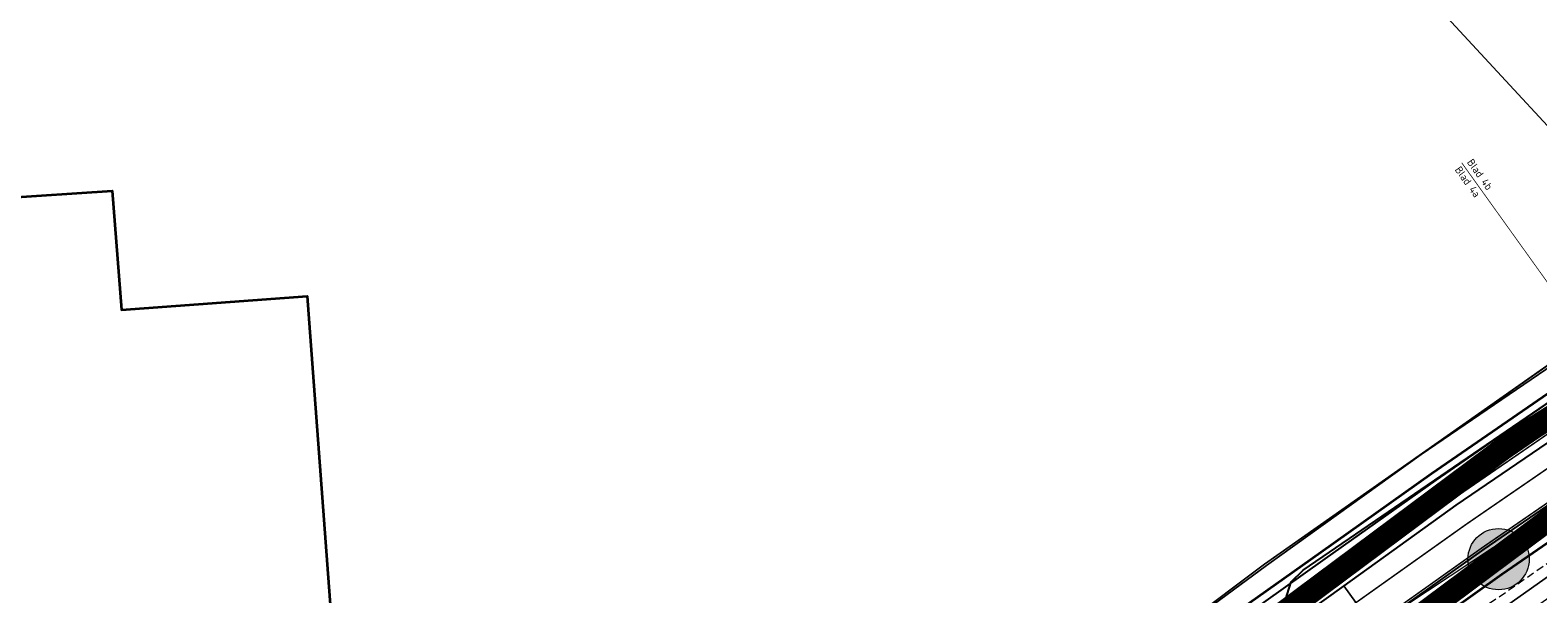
# Model space of a CAD drawing. Header units: metres. Extents: x 163628 to 167855, y 402678 to 405435.
# Tile 79 of 256: x 164165 to 164264, y 403319 to 403356. Entities that reach past the tile are written whole.
import ezdxf
from ezdxf.enums import TextEntityAlignment as Align

# ---------------------------------------------------------------- set-up
doc = ezdxf.new("R2010")
doc.units = ezdxf.units.M
for name, pattern in [('DASHED2', [0.375, 0.25, -0.125]), ('X-CA190022.004-UO-DWM_Snelfietsroute$0$1-2', [3, 0, -2, 1]), ('X-CA190022.004-UO-TXT_Tekst 1op200$0$AL-TEKENBLADGRENS', [11.5, 2.5, -1.5, 1, -1.5, 1, -1.5, 2.5])]:
    doc.linetypes.add(name, pattern=pattern)
doc.layers.get('0').update_dxf_attribs({"lineweight": 25})
for name, color, linetype, lineweight in [('B-WE-KW-KUNSTWERK_DUIKER-G', 252, 'Continuous', 18), ('X-CA190022.004-UO-BGT_Ondergrond$0$GE_201_SHDHek_Lijn_GEM', 253, 'X-CA190022.004-UO-BGT_Ondergrond$0$Hekwerk', 9), ('X-CA190022.004-UO-BGT_Ondergrond$0$GE_244_Taludlijn_Lijn_GEM', 253, 'Continuous', 9), ('X-CA190022.004-UO-BGT_Ondergrond$0$GE_251_SPRTrein_as_Lijn_GEM', 253, 'Continuous', 9), ('X-CA190022.004-UO-BGT_Ondergrond$0$GE_316_WGDFietspad_Vlak_GEM', 253, 'Continuous', 9), ('X-CA190022.004-UO-BGT_Ondergrond$0$GE_367_OWGBerm_groenvoorziening_grasenk_GEM', 253, 'Continuous', 9), ('X-CA190022.004-UO-BGT_Ondergrond$0$GE_401_OTDErf_Vlak_GEM', 253, 'Continuous', 9), ('X-CA190022.004-UO-BGT_Ondergrond$0$GE_421_OTDHalfverhard_gravel_Vlak_GEM', 253, 'Continuous', 9), ('X-CA190022.004-UO-BGT_Ondergrond$0$GE_601_PNDgrondvlakpand_Vlak_MV_GEM', 34, 'Continuous', 35), ('X-CA190022.004-UO-BGT_Ondergrond$0$GE_861_PALLichtmast_Punt_GEM', 253, 'Continuous', 9), ('X-CA190022.004-UO-DWM_Snelfietsroute$0$B-WE-VH-KANTVERHARDING-G', 125, 'Continuous', 25), ('X-CA190022.004-UO-DWM_Snelfietsroute$0$N-WE-GW-BERM-G', 125, 'Continuous', 25), ('X-CA190022.004-UO-DWM_Snelfietsroute$0$N-WE-VH-KANTVERHARDING-G', 125, 'Continuous', 25), ('X-CA190022.004-UO-DWM_Snelfietsroute$0$N-WE-VW-MARKERING_LANGS_STREEP_12-G', 7, 'X-CA190022.004-UO-DWM_Snelfietsroute$0$1-2', 35), ('X-CA190022.004-UO-DWM_Snelfietsroute$0$N-WE-VW-MARKERING_LANGS_STREEP_DOORGETROKKEN_010-G', 125, 'Continuous', 25), ('X-CA190022.004-UO-GZM_Werkgrens_v0.1$0$N-WE-KG-GRENS_SYSTEEMGRENS-G', 7, 'X-CA190022.004-UO-GZM_Werkgrens_v0.1$0$KG-OG', 35), ('X-CA190022.004-UO-KAD_Percelen$0$B-WE-KG-GRENS_PERCEEL-GV', 150, 'Continuous', 9), ('X-CA190022.004-UO-TXT_Tekst 1op200$0$BLADEN', 7, 'Continuous', 25), ('X-CA190022.004-UO-TXT_Tekst 1op200$0$X-XX-AL-TEKENBLADGRENS-G', 7, 'X-CA190022.004-UO-TXT_Tekst 1op200$0$AL-TEKENBLADGRENS', 35), ('X-CA190022.004-UO-WHM_Riolering gemeente - drukleidingen_v0.1$0$Riool_onder_druk_asbestcement_leidingen_450_hgml', 214, 'X-CA190022.004-UO-WHM_Riolering gemeente - drukleidingen_v0.1$0$1-200 PERSLEIDING', 25)]:
    doc.layers.add(name, color=color, linetype=linetype, lineweight=lineweight)
doc.layers.add('X-CA190022.004-UO-DWM_Beplanting$0$B-WE-GR-BOOM-S AFKOMSTIG UIT BOMENBESTAND GEMEENTE', color=252, linetype='Continuous')
doc.layers.add('X-CA190022.004-UO-DWM_Beplanting$0$N-GV-GR-GRAS-A-200', color=7, linetype='Continuous')
for name, color, linetype, lineweight, transparency in [('X-CA190022.004-UO-KL_Wenstracé_v0.3$0$N-WE-KL-TRACE_WENSTRACE-G 1.5m', 24, 'Continuous', 35, 0.6), ('X-CA190022.004-UO-KLIC$0$B-OI-KL-DATA_ZIGGO BV_0000546674_VECT_19O042616-G', 42, 'X-CA190022.004-UO-KLIC$0$1-200 ZIGGO', 0, 0.25), ('X-CA190022.004-UO-KLIC$0$B-WE-KL-ET_LS-G', 42, 'X-CA190022.004-UO-KLIC$0$1-200 LAAGSPANNING', 0, 0.25), ('X-CA190022.004-UO-KLIC$0$B-WE-KL-ET_LS_KABELBED-G', 42, 'X-CA190022.004-UO-KLIC$0$1-200 LAAGSPANNING', 0, 0.25)]:
    doc.layers.add(name, color=color, linetype=linetype, lineweight=lineweight, transparency=transparency)
doc.styles.add('X-CA190022.004-UO-BGT_Ondergrond$0$NLCS-ISO', font='NLCS-ISO.ttf')
doc.styles.add('X-CA190022.004-UO-KLIC$0$NLCS-ISO', font='NLCS-ISO.ttf')
doc.styles.add('X-CA190022.004-UO-TXT_Tekst 1op200$0$NLCS-ISO-M200-T25', font='NLCS-ISO.ttf', dxfattribs={"height": 0.5})
doc.styles.add('X-CA190022.004-UO-WHM_Riolering gemeente - drukleidingen_v0.1$0$NLCS-ISO', font='NLCS-ISO.ttf')
doc.linetypes.add('X-CA190022.004-UO-BGT_Ondergrond$0$Hekwerk', pattern='A,5,-1.5,[2,dgnlstyle-Veghel.shx,S=0.007937,R=0,X=0,Y=0],-1.5', length=8)
doc.linetypes.add('X-CA190022.004-UO-GZM_Werkgrens_v0.1$0$KG-OG', pattern='A,5.5,-1.5,[2,NLCS.SHX,S=0.5,R=0,X=0,Y=0],-1.5', length=8.5)
doc.linetypes.add('X-CA190022.004-UO-KLIC$0$1-200 LAAGSPANNING', pattern='A,1.5,-0.6,["LS",X-CA190022.004-UO-KLIC$0$NLCS-ISO,S=0.24,R=0,X=-0.45,Y=-0.12],-0.05', length=2.15)
doc.linetypes.add('X-CA190022.004-UO-KLIC$0$1-200 ZIGGO', pattern='A,1.5,-0.6,["ZIGGO",X-CA190022.004-UO-KLIC$0$NLCS-ISO,S=0.24,R=0,X=-0.5,Y=-0.12],-0.5', length=2.6)
doc.linetypes.add('X-CA190022.004-UO-WHM_Riolering gemeente - drukleidingen_v0.1$0$1-200 PERSLEIDING', pattern='A,1.5,-0.6,["PERS",X-CA190022.004-UO-WHM_Riolering gemeente - drukleidingen_v0.1$0$NLCS-ISO,S=0.24,R=0,X=-0.5,Y=-0.12],-0.65', length=2.75)

# ---------------------------------------------------------------- blocks, each defined once
blk = doc.blocks.new('X-CA190022.004-UO-BGT_Ondergrond$0$N-SIE-WEG_LICHTMAST-SO')
h = blk.add_hatch(color=256)
h.paths.add_polyline_path([(1.16, 0.5, 0.658505), (-1.16, 0.5)])
h.paths.add_polyline_path([(-1.16, -0.5, 0.658505), (1.16, -0.5)])
at = {"flags": 128}
for points in [[(-2.19, 1.27), (-1.1, 0.63)], [(-1.16, 0.5), (1.16, 0.5)], [(0, 1.27), (0, 2.53)], [(1.1, 0.63), (2.19, 1.27)], [(-2.19, -1.27), (-1.1, -0.63)], [(-1.16, -0.5), (1.16, -0.5)], [(0, -1.27), (0, -2.53)], [(2.19, -1.27), (1.1, -0.63)]]:
    blk.add_lwpolyline(points, dxfattribs=at)
at = {"ltscale": 0.5}
blk.add_circle((0, 0), 1.27, dxfattribs=at)
at = {"style": 'X-CA190022.004-UO-BGT_Ondergrond$0$NLCS-ISO'}
blk.add_attdef('TYPE', text='', height=1.8, dxfattribs=at).set_placement((0, 2.53), align=Align.BOTTOM_CENTER)
blk = doc.blocks.new('X-CA190022.004-UO-BGT_Ondergrond$0$IMGEOLichtmastpaal')
at = {"xscale": 5, "yscale": 5, "zscale": 5}
blk.add_blockref('X-CA190022.004-UO-BGT_Ondergrond$0$N-SIE-WEG_LICHTMAST-SO', (0, 6.4), dxfattribs=at)
blk = doc.blocks.new('X-CA190022.004-UO-DWM_Beplanting$0$SGR-BOOM_01-SO')
at = {"linetype": 'ByBlock', "lineweight": 18}
h = blk.add_hatch(color=0, dxfattribs=at)
h.dxf.hatch_style = 1
edge = h.paths.add_edge_path()
edge.add_arc((0, 0), 0.25, 0, 360)
at = {"color": 0, "linetype": 'ByBlock', "lineweight": 18}
for radius in [2, 0.25]:
    blk.add_circle((0, 0), radius, dxfattribs=at)
blk = doc.blocks.new('X-CA190022.004-UO-DWM_Beplanting$0$IMGEOBoom')
at = {"transparency": 33554457}
h = blk.add_hatch(color=256, dxfattribs=at)
h.dxf.hatch_style = 1
edge = h.paths.add_edge_path()
edge.add_arc((0, 0), 100, 0, 360)
edge = h.paths.add_edge_path(flags=17)
edge.add_arc((0, 0), 12.5, 0, 360)
h = blk.add_hatch()
h.set_pattern_fill('ANGLE', color=256)
h.set_pattern_definition([(0, (0, 0), (0, 6.985), [5.08, -1.905]), (90, (0, 0), (-6.985, 4e-16), [5.08, -1.905])])
edge = h.paths.add_edge_path(flags=17)
edge.add_arc((0, 0), 12.5, 0, 360)
at = {"layer": 'X-CA190022.004-UO-DWM_Beplanting$0$N-GV-GR-GRAS-A-200'}
h = blk.add_hatch(color=256, dxfattribs=at)
h.dxf.hatch_style = 1
edge = h.paths.add_edge_path(flags=17)
edge.add_arc((0, 0), 12.5, 0, 360)
at = {"xscale": 50, "yscale": 50, "zscale": 50}
blk.add_blockref('X-CA190022.004-UO-DWM_Beplanting$0$SGR-BOOM_01-SO', (0, 0), dxfattribs=at)

msp = doc.modelspace()

# ---------------------------------------------------------------- linework, layer by layer
at = {"layer": 'B-WE-KW-KUNSTWERK_DUIKER-G', "linetype": 'DASHED2', "ltscale": 2, "flags": 128}
msp.add_lwpolyline([(164243.126, 403306.607), (164279.739, 403332.002)], dxfattribs=at)
at = {"layer": 'X-CA190022.004-UO-BGT_Ondergrond$0$GE_201_SHDHek_Lijn_GEM'}
for p, q in [((164245.67, 403321.126), (164272.398, 403339.903)), ((164235.52, 403313.512), (164245.67, 403321.126))]:
    msp.add_line(p, q, dxfattribs=at)
at = {"layer": 'X-CA190022.004-UO-BGT_Ondergrond$0$GE_244_Taludlijn_Lijn_GEM'}
msp.add_line((164265.634, 403321.347), (164239.848, 403303.124), dxfattribs=at)
at = {"layer": 'X-CA190022.004-UO-BGT_Ondergrond$0$GE_251_SPRTrein_as_Lijn_GEM'}
msp.add_arc((164723.767, 402661.184), 802.365, 123.093076, 125.076592, dxfattribs=at)
at = {"layer": 'X-CA190022.004-UO-BGT_Ondergrond$0$GE_316_WGDFietspad_Vlak_GEM', "flags": 128}
for points in [[(164350.72, 403377.56), (164333.1, 403368.04), (164321.95, 403361.65), (164299.08, 403347.85), (164276.38, 403333.21), (164268.56, 403327.98), (164260.03, 403322.12), (164252.819, 403316.997), (164250.861, 403319.723), (164258.18, 403324.98), (164274.64, 403336.2), (164297.05, 403350.58), (164320.04, 403364.53), (164331.41, 403371.01), (164357.53, 403385.53)], [(164252.819, 403316.997), (164247.56, 403313.26), (164243.405, 403310.219), (164241.48, 403312.985), (164250.861, 403319.723), (164252.819, 403316.997)]]:
    msp.add_lwpolyline(points, dxfattribs=at)
at = {"layer": 'X-CA190022.004-UO-BGT_Ondergrond$0$GE_367_OWGBerm_groenvoorziening_grasenk_GEM', "flags": 128}
for points in [[(164130.346, 403241.79), (164158.219, 403255.139), (164171.084, 403263.999), (164179.494, 403270.177), (164194.84, 403282.196), (164211.087, 403295.268), (164231.111, 403310.634), (164235.52, 403313.512), (164245.67, 403321.126), (164272.398, 403339.903), (164288.143, 403349.736), (164298.889, 403356.556), (164334.793, 403377.305), (164364.293, 403392.58), (164387.358, 403404.682), (164390.724, 403406.448), (164393.105, 403407.697), (164407.616, 403414.349), (164425.803, 403423.104), (164434.433, 403427.217), (164453.635, 403436.286), (164460.737, 403439.749), (164463.143, 403440.873), (164465.039, 403441.76)], [(164136.762, 403226.328), (164137.681, 403227.058), (164154.717, 403240.595), (164179.581, 403260.655), (164183.17, 403263.55), (164218.15, 403291.31), (164235.99, 403304.79), (164243.405, 403310.219), (164247.56, 403313.26), (164252.819, 403316.997), (164260.03, 403322.12), (164268.56, 403327.98), (164276.38, 403333.21), (164299.08, 403347.85), (164321.95, 403361.65), (164333.1, 403368.04), (164350.72, 403377.56), (164372.83, 403389.33), (164399.07, 403402.26), (164446.97, 403425.58), (164458.26, 403430.62), (164461.749, 403432.244), (164473.316, 403437.484)], [(164453.447, 403426.482), (164418.343, 403407.883), (164405.774, 403401.616), (164393.255, 403395.423), (164379.112, 403388.334), (164366.676, 403382.161), (164338.225, 403366.811), (164327.291, 403360.547), (164306.875, 403348.529), (164295.285, 403341.33), (164281.893, 403332.496), (164265.634, 403321.347), (164239.848, 403303.124), (164224.258, 403291.345), (164208.266, 403279.037), (164194.822, 403268.535), (164179.256, 403255.889), (164165.951, 403244.025), (164160.088, 403238.658), (164155.081, 403234.074), (164150.561, 403230.11), (164146.709, 403226.642), (164139.364, 403219.716), (164136.597, 403223.292)], [(164389.014, 403401.122), (164366.62, 403390.14), (164357.53, 403385.53), (164331.41, 403371.01), (164320.04, 403364.53), (164297.05, 403350.58), (164274.64, 403336.2), (164258.18, 403324.98), (164250.861, 403319.723), (164241.48, 403312.985), (164233.83, 403307.49), (164215.89, 403293.75), (164180.78, 403266.16), (164177.34, 403263.403), (164135.461, 403229.835)]]:
    msp.add_lwpolyline(points, dxfattribs=at)
at = {"layer": 'X-CA190022.004-UO-BGT_Ondergrond$0$GE_401_OTDErf_Vlak_GEM', "flags": 128}
for points in [[(164234.797, 403425.741), (164244.941, 403415.139), (164256.764, 403402.439), (164278.484, 403378.666), (164298.889, 403356.556), (164288.143, 403349.736), (164272.398, 403339.903), (164245.67, 403321.126), (164235.52, 403313.512), (164231.111, 403310.634), (164211.087, 403295.268), (164194.84, 403282.196), (164179.494, 403270.177), (164171.084, 403263.999), (164158.219, 403255.139), (164130.346, 403241.79)], [(164186.863, 403288.439), (164146.767, 403285.491), (164148.907, 403256.384), (164134.246, 403249.587), (164131.672, 403284.379), (164131.618, 403285.109), (164126.845, 403349.528), (164146.794, 403350.965), (164146.65, 403353.244), (164160.316, 403354.248), (164160.834, 403346.968), (164163.141, 403345.04), (164170.389, 403345.532), (164170.987, 403337.746), (164183.122, 403338.64), (164183.49, 403333.654), (164186.863, 403288.439)]]:
    msp.add_lwpolyline(points, dxfattribs=at)
at = {"layer": 'X-CA190022.004-UO-BGT_Ondergrond$0$GE_421_OTDHalfverhard_gravel_Vlak_GEM', "flags": 128}
msp.add_lwpolyline([(164165.951, 403244.025), (164179.256, 403255.889), (164194.822, 403268.535), (164208.266, 403279.037), (164224.258, 403291.345), (164239.848, 403303.124), (164265.634, 403321.347), (164281.893, 403332.496), (164295.285, 403341.33), (164306.875, 403348.529), (164327.291, 403360.547), (164338.225, 403366.811), (164366.676, 403382.161), (164379.112, 403388.334), (164393.255, 403395.423), (164405.774, 403401.616), (164418.343, 403407.883), (164453.447, 403426.482), (164456.675, 403428.038), (164465.477, 403431.918), (164467.948, 403432.656), (164471.335, 403432.326), (164477.915, 403429.509), (164481.182, 403421.899)], dxfattribs=at)
at = {"layer": 'X-CA190022.004-UO-BGT_Ondergrond$0$GE_601_PNDgrondvlakpand_Vlak_MV_GEM', "flags": 128}
msp.add_lwpolyline([(164183.49, 403333.654), (164186.863, 403288.439), (164146.767, 403285.491), (164131.672, 403284.379), (164131.618, 403285.109), (164126.845, 403349.528), (164146.794, 403350.965), (164146.65, 403353.244), (164160.316, 403354.248), (164160.834, 403346.968), (164163.141, 403345.04), (164170.389, 403345.532), (164170.987, 403337.746), (164183.122, 403338.64), (164183.49, 403333.654)], dxfattribs=at)
at = {"layer": 'X-CA190022.004-UO-DWM_Snelfietsroute$0$B-WE-VH-KANTVERHARDING-G', "flags": 128}
msp.add_lwpolyline([(164426.876, 403419.598), (164397.33, 403405.2), (164392.63, 403402.895), (164389.014, 403401.122), (164366.62, 403390.14), (164357.53, 403385.53), (164331.41, 403371.01), (164320.04, 403364.53), (164297.05, 403350.58), (164274.64, 403336.2), (164258.18, 403324.98), (164250.861, 403319.723), (164241.48, 403312.985), (164233.83, 403307.49), (164215.89, 403293.75), (164199.761, 403281.076)], dxfattribs=at)
msp.add_lwpolyline([(164201.986, 403278.39, -0.009585), (164204.884, 403280.782), (164218.15, 403291.31), (164235.99, 403304.79), (164243.405, 403310.219), (164247.56, 403313.26), (164252.819, 403316.997), (164260.03, 403322.12), (164268.56, 403327.98), (164276.38, 403333.21), (164299.08, 403347.85), (164321.95, 403361.65), (164333.1, 403368.04), (164350.72, 403377.56), (164372.83, 403389.33), (164399.07, 403402.26), (164428.407, 403416.543)], format="xyb", dxfattribs=at)
at = {"layer": 'X-CA190022.004-UO-DWM_Snelfietsroute$0$N-WE-GW-BERM-G', "flags": 128}
for points in [[(164198.488, 403282.627, -0.00975), (164201.6, 403285.197), (164214.782, 403295.659), (164232.707, 403309.203), (164240.156, 403314.657), (164244.343, 403317.721), (164249.633, 403321.48), (164256.88, 403326.629), (164265.474, 403332.533), (164273.361, 403337.807), (164296.168, 403352.517), (164319.162, 403366.391), (164330.425, 403372.846), (164348.121, 403382.407), (164370.322, 403394.225), (164396.651, 403407.199), (164426.052, 403421.511)], [(164202.941, 403277.234, -0.009659), (164205.816, 403279.607), (164219.068, 403290.124), (164236.885, 403303.586), (164244.291, 403309.009), (164248.437, 403312.043), (164253.688, 403315.774), (164260.889, 403320.89), (164269.402, 403326.738), (164277.203, 403331.956), (164299.874, 403346.577), (164322.71, 403360.357), (164333.83, 403366.729), (164351.429, 403376.238), (164373.514, 403387.995), (164399.73, 403400.913), (164429.166, 403415.242)]]:
    msp.add_lwpolyline(points, format="xyb", dxfattribs=at)
at = {"layer": 'X-CA190022.004-UO-DWM_Snelfietsroute$0$N-WE-VH-KANTVERHARDING-G', "flags": 128}
msp.add_lwpolyline([(164199.761, 403281.076), (164205.032, 403285.787, -0.014648), (164209.512, 403289.561), (164215.701, 403294.473), (164233.603, 403308), (164241.042, 403313.446), (164245.22, 403316.504), (164250.502, 403320.258), (164257.739, 403325.399), (164266.316, 403331.291), (164274.184, 403336.553), (164296.962, 403351.244), (164319.922, 403365.098), (164331.155, 403371.535), (164348.829, 403381.085), (164371.006, 403392.89), (164397.311, 403405.852), (164426.621, 403420.122)], format="xyb", dxfattribs=at)
at = {"layer": 'X-CA190022.004-UO-DWM_Snelfietsroute$0$N-WE-VW-MARKERING_LANGS_STREEP_12-G', "linetype": 'X-CA190022.004-UO-DWM_Snelfietsroute$0$1-2', "const_width": 0.1, "flags": 128}
msp.add_lwpolyline([(164200.717, 403279.928, -0.009921), (164203.775, 403282.456), (164216.925, 403292.891), (164234.796, 403306.395), (164242.223, 403311.833), (164246.39, 403314.882), (164251.661, 403318.627), (164258.885, 403323.76), (164267.438, 403329.636), (164275.282, 403334.882), (164298.021, 403349.547), (164320.936, 403363.374), (164332.127, 403369.788), (164349.775, 403379.323), (164371.918, 403391.11), (164398.19, 403404.056), (164413.441, 403411.481)], format="xyb", dxfattribs=at)
at = {"layer": 'X-CA190022.004-UO-DWM_Snelfietsroute$0$N-WE-VW-MARKERING_LANGS_STREEP_DOORGETROKKEN_010-G', "const_width": 0.1, "flags": 128}
msp.add_lwpolyline([(164199.861, 403280.964), (164205.129, 403285.672, -0.014648), (164209.609, 403289.447), (164215.793, 403294.354), (164233.692, 403307.879), (164241.131, 403313.325), (164245.308, 403316.383), (164250.589, 403320.135), (164257.825, 403325.276), (164266.4, 403331.167), (164274.266, 403336.428), (164297.042, 403351.117), (164319.998, 403364.969), (164331.227, 403371.404), (164348.9, 403380.953), (164371.074, 403392.757), (164397.376, 403405.718), (164426.786, 403420.033)], format="xyb", dxfattribs=at)
msp.add_lwpolyline([(164428.327, 403416.67), (164399.004, 403402.395), (164372.762, 403389.464), (164350.649, 403377.692), (164333.027, 403368.171), (164321.874, 403361.779), (164299.001, 403347.977), (164276.298, 403333.335), (164268.476, 403328.104), (164259.944, 403322.243), (164252.732, 403317.119), (164247.472, 403313.382), (164243.316, 403310.34), (164235.9, 403304.91), (164218.058, 403291.429), (164201.823, 403278.545)], dxfattribs=at)
at = {"layer": 'X-CA190022.004-UO-GZM_Werkgrens_v0.1$0$N-WE-KG-GRENS_SYSTEEMGRENS-G', "ltscale": 0.2, "flags": 128}
msp.add_lwpolyline([(164202.447, 403276.261, -0.007014), (164204.684, 403278.194), (164207.732, 403280.631), (164216.351, 403287.471), (164219.004, 403289.434), (164219.375, 403289.729), (164237.184, 403303.185), (164244.587, 403308.605), (164248.73, 403311.638), (164253.977, 403315.367), (164261.175, 403320.48), (164269.682, 403326.324), (164277.478, 403331.538), (164300.139, 403346.153), (164322.964, 403359.926), (164334.073, 403366.292), (164351.665, 403375.797), (164373.742, 403387.55), (164399.95, 403400.464), (164429.28, 403414.743), (164430.124, 403415.141), (164430.948, 403415.506), (164431.777, 403415.846), (164432.615, 403416.161), (164433.462, 403416.453), (164434.316, 403416.72), (164435.176, 403416.962), (164436.043, 403417.179), (164436.306, 403417.259, -0.099821), (164451.982, 403417.179, 0.131087), (164471.53, 403420.948), (164482.533, 403426.243), (164490.693, 403418.8), (164492.586, 403419.707), (164495.404, 403416.53, -0.0101), (164498.074, 403413.536), (164499.385, 403412.005), (164502.276, 403408.653), (164509.274, 403412.948), (164511.768, 403416.461), (164509.186, 403420.201, -0.175036), (164509.321, 403422.135, -0.180129), (164510.517, 403423.431), (164518.825, 403427.315), (164545.03, 403439.927), (164571.695, 403452.754), (164577.955, 403456.064), (164591.472, 403464.142), (164595.446, 403466.159), (164599.431, 403468.182), (164600.854, 403468.863), (164605.94, 403471.242), (164622.016, 403477.758), (164627.273, 403479.889), (164631.947, 403481.905), (164633.267, 403482.539, 0.084778), (164642.609, 403485.38), (164759.332, 403541.386), (164770.974, 403544.815), (164773.272, 403545.397), (164787.887, 403542.29), (164789.899, 403542.38), (164793.252, 403543.048), (164800.24, 403546.814), (164803.671, 403549.366), (164804.774, 403550.36), (164806.983, 403547.387), (164807.907, 403546.199), (164811.87, 403549.281), (164810.953, 403550.46), (164809.512, 403552.406), (164808.343, 403553.575), (164810.024, 403555.089), (164807.827, 403558.012), (164809.834, 403559.516, 0.087199), (164816.707, 403566.833, -0.136189), (164825.151, 403574.239), (164897.952, 403609.34), (164931.093, 403625.32), (165054.784, 403684.96), (165123.155, 403717.926), (165148.566, 403730.033), (165175.654, 403740.478), (165188.146, 403744.824), (165187.632, 403748.092), (165185.258, 403754.932), (165180.038, 403753.689, 0.027846), (165177.051, 403752.466), (165119.698, 403725.141), (165051.309, 403692.167), (164927.618, 403632.527), (164894.477, 403616.547), (164821.676, 403581.445, 0.136189), (164810.016, 403571.218, -0.087199), (164805.039, 403565.919), (164803.02, 403564.408), (164799.415, 403569.204), (164798.615, 403568.604), (164797.815, 403568.006), (164797.216, 403568.806), (164793.371, 403565.926), (164793.97, 403565.126), (164792.376, 403563.932), (164795.885, 403559.064, -0.201548), (164780.097, 403554.057, 0.075656), (164771.169, 403553.982, -0.009755), (164764.075, 403552.536), (164754.286, 403547.799), (164747.474, 403544.606), (164708.34, 403525.583), (164686.218, 403515.365), (164675.148, 403509.865), (164663.524, 403504.258), (164644.327, 403495.071), (164639.493, 403492.723), (164638.201, 403492.127, -0.201818), (164621.846, 403491.8, 0.209498), (164598.58, 403490.973), (164556.157, 403470.566), (164536.299, 403461.008), (164516.318, 403451.408), (164508.232, 403447.512), (164500.187, 403443.642), (164497.203, 403443.008), (164495.09, 403442.274, 0.130794), (164492.913, 403444.811), (164488.435, 403447.885), (164494.899, 403449.835), (164490.315, 403452.233), (164484.484, 403450.597, -0.076427), (164479.748, 403454.723), (164478.799, 403455.857), (164474.918, 403452.962), (164457.343, 403473.566), (164451.257, 403468.374), (164465.519, 403451.653, -0.484297), (164464.817, 403448.113), (164461.416, 403446.394), (164463.893, 403441.77), (164464.916, 403439.614), (164433.017, 403424.683, 0.05166), (164425.3, 403421.703), (164396.431, 403407.648), (164370.094, 403394.67), (164347.884, 403382.848), (164330.182, 403373.283), (164318.908, 403366.822), (164295.903, 403352.941), (164273.086, 403338.225), (164265.193, 403332.947), (164256.594, 403327.039), (164249.344, 403321.888), (164244.05, 403318.127), (164239.86, 403315.06), (164232.409, 403309.604), (164214.476, 403296.054), (164201.289, 403285.589, 0.012131), (164197.414, 403282.357)], format="xyb", close=True, dxfattribs=at)
at = {"layer": 'X-CA190022.004-UO-KAD_Percelen$0$B-WE-KG-GRENS_PERCEEL-GV', "flags": 128}
msp.add_lwpolyline([(164282.069, 403374.792), (164273.326, 403384.211), (164234.727, 403425.796), (164212.653, 403405.463), (164234.809, 403381.503), (164243.593, 403372.003), (164245.885, 403369.524), (164273.154, 403340.046), (164299.052, 403356.496)], close=True, dxfattribs=at)
for points in [[(164393.545, 403407.844), (164337.189, 403378.787), (164334.483, 403377.392), (164299.052, 403356.496), (164273.154, 403340.046), (164255.91, 403328.301), (164245.795, 403321.035), (164233.7, 403312.125), (164231.526, 403310.793), (164213.433, 403296.956), (164211.161, 403295.172), (164178.172, 403269.146), (164173.354, 403265.538), (164165.964, 403260.38), (164165.88, 403260.323), (164158.502, 403255.366), (164138.727, 403245.871)], [(164147.742, 403231.928), (164165.26, 403248.169), (164166.021, 403248.875), (164198.991, 403276.105), (164221.441, 403293.245), (164238.284, 403305.867), (164272.653, 403329.946), (164289.711, 403341.221), (164304.887, 403350.779), (164320.335, 403360.055), (164334.113, 403367.893), (164347.324, 403375.205), (164360.621, 403382.207)], [(164360.621, 403382.207), (164347.324, 403375.205), (164334.113, 403367.893), (164320.335, 403360.055), (164304.887, 403350.779), (164289.711, 403341.221), (164272.653, 403329.946), (164238.284, 403305.867), (164221.441, 403293.245), (164198.991, 403276.105), (164166.021, 403248.875), (164165.26, 403248.169), (164167.018, 403246.185), (164157.431, 403237.686)], [(164138.727, 403245.871), (164158.502, 403255.366), (164165.88, 403260.323), (164165.964, 403260.38), (164173.354, 403265.538), (164178.172, 403269.146), (164211.161, 403295.172), (164213.433, 403296.956), (164231.526, 403310.793), (164233.7, 403312.125), (164245.795, 403321.035), (164255.91, 403328.301), (164273.154, 403340.046), (164245.885, 403369.524)]]:
    msp.add_lwpolyline(points, dxfattribs=at)
at = {"layer": 'X-CA190022.004-UO-KL_Wenstracé_v0.3$0$N-WE-KL-TRACE_WENSTRACE-G 1.5m', "lineweight": 18, "ltscale": 0.2, "const_width": 1.5}
for points in [[(164198.985, 403282.025, -0.007378), (164201.4, 403284.039, -0.059508), (164393.732, 403404.994, 0.004627), (164426.386, 403420.839, -0.157573), (164449.348, 403424.273, 0.154381), (164468.603, 403427.03), (164478.772, 403431.925)], [(164202.488, 403277.783, -0.007644), (164204.86, 403279.763, -0.059508), (164396.088, 403400.024, 0.004627), (164428.833, 403415.914, -0.157573), (164448.449, 403418.847, 0.154381), (164470.988, 403422.074), (164483.38, 403428.039)]]:
    msp.add_lwpolyline(points, format="xyb", dxfattribs=at)
at = {"layer": 'X-CA190022.004-UO-KLIC$0$B-OI-KL-DATA_ZIGGO BV_0000546674_VECT_19O042616-G', "flags": 128}
msp.add_lwpolyline([(164461.833, 403445.5), (164464.833, 403439.167), (164459.167, 403436.167), (164460.833, 403430.5), (164460.5, 403430.167), (164459.167, 403428.5), (164449.167, 403424.5), (164441.833, 403420.833), (164380.833, 403390.167), (164379.5, 403389.833), (164373.167, 403388.833), (164350.167, 403377.167), (164341.167, 403372.167), (164297.833, 403346.833), (164253.5, 403317.5), (164233.167, 403302.5), (164206.167, 403281.5), (164177.167, 403258.5), (164172.833, 403255.5), (164159.167, 403246.5), (164155.833, 403244.833), (164139.167, 403236.833)], dxfattribs=at)
at = {"layer": 'X-CA190022.004-UO-KLIC$0$B-WE-KL-ET_LS-G'}
for points in [[(164257.633, 403326.029), (164284.163, 403343.376), (164291.141, 403347.834), (164292.372, 403348.611), (164325.168, 403368.358)], [(164139, 403242.182), (164154.912, 403249.936), (164161.443, 403253.699), (164162.737, 403254.406), (164190.867, 403275.015), (164192.902, 403276.593), (164193.244, 403276.86), (164203.475, 403284.994), (164224.01, 403301.03), (164225.79, 403302.394), (164243.35, 403315.633), (164257.633, 403326.029)]]:
    msp.add_lwpolyline(points, dxfattribs=at)
at = {"layer": 'X-CA190022.004-UO-KLIC$0$B-WE-KL-ET_LS_KABELBED-G'}
for points in [[(164257.633, 403326.029), (164284.163, 403343.376), (164291.141, 403347.834), (164292.372, 403348.611), (164325.168, 403368.358)], [(164139, 403242.182), (164154.912, 403249.936), (164161.443, 403253.699), (164162.737, 403254.406), (164190.867, 403275.015), (164192.902, 403276.593), (164193.244, 403276.86), (164203.475, 403284.994), (164224.01, 403301.03), (164225.79, 403302.394), (164243.35, 403315.633), (164257.633, 403326.029)]]:
    msp.add_lwpolyline(points, dxfattribs=at)
at = {"layer": 'X-CA190022.004-UO-TXT_Tekst 1op200$0$X-XX-AL-TEKENBLADGRENS-G', "const_width": 0.05, "flags": 128}
msp.add_lwpolyline([(164258.562, 403347.349), (164280.452, 403316.813)], dxfattribs=at)
at = {"layer": 'X-CA190022.004-UO-WHM_Riolering gemeente - drukleidingen_v0.1$0$Riool_onder_druk_asbestcement_leidingen_450_hgml', "flags": 128}
msp.add_lwpolyline([(164041.696, 403048.992), (164057.888, 403035.424), (164070.8, 403024.32), (164076.496, 403019.328), (164079.76, 403016.48), (164082.848, 403012.704), (164084.864, 403008.736), (164086.912, 403005.44), (164088.24, 403003.712), (164089.904, 403003.232), (164092.128, 403003.424), (164116.608, 403031.04), (164116.752, 403031.168), (164117.68, 403031.648), (164118.544, 403031.776), (164122.064, 403033.44), (164124.032, 403035.04), (164124.784, 403035.936), (164125.312, 403037.056), (164126.064, 403038.368), (164134.208, 403045.856), (164137.376, 403046.4), (164138.528, 403047.648), (164139.696, 403049.28), (164141.136, 403053.856), (164140.736, 403063.616), (164140.112, 403073.6), (164139.392, 403087.488), (164139.776, 403097.952), (164140.624, 403111.296), (164141.568, 403118.976), (164143.136, 403130.272), (164144.672, 403139.872), (164150.432, 403160.832), (164151.712, 403164.672), (164156.464, 403179.872), (164160.544, 403191.712), (164166.16, 403202.752), (164175.232, 403217.632), (164180.096, 403224.64), (164187.872, 403234.592), (164197.312, 403245.472), (164203.024, 403251.424), (164211.424, 403259.328), (164220.304, 403266.816), (164227.968, 403272.832), (164232.576, 403276.224), (164236.656, 403279.04), (164241.104, 403282.144), (164246.656, 403285.536), (164249.632, 403287.488), (164256.256, 403291.168), (164259.76, 403293.184), (164260.144, 403297.088), (164246.416, 403316.8), (164247.408, 403319.968), (164248.192, 403320.736), (164272.64, 403337.44), (164290.144, 403348.416), (164313.152, 403362.88), (164354.304, 403385.824), (164384.944, 403401.824), (164413.664, 403415.84), (164451.424, 403433.696), (164460.096, 403437.92), (164471.904, 403442.784), (164480.64, 403446.112), (164489.584, 403449.632), (164495.968, 403452.448), (164501.664, 403455.424), (164505.312, 403457.312)], dxfattribs=at)

# ---------------------------------------------------------------- block references
at = {"layer": 'X-CA190022.004-UO-BGT_Ondergrond$0$GE_861_PALLichtmast_Punt_GEM', "xscale": 0.025, "yscale": 0.025, "zscale": 0.025}
msp.add_blockref('X-CA190022.004-UO-BGT_Ondergrond$0$IMGEOLichtmastpaal', (164257.839, 403325.58), dxfattribs=at)
at = {"layer": 'X-CA190022.004-UO-DWM_Beplanting$0$B-WE-GR-BOOM-S AFKOMSTIG UIT BOMENBESTAND GEMEENTE', "xscale": 0.02, "yscale": 0.02, "zscale": 0.02}
msp.add_blockref('X-CA190022.004-UO-DWM_Beplanting$0$IMGEOBoom', (164260.966, 403321.459), dxfattribs=at)

# ---------------------------------------------------------------- texts
at = {"layer": 'X-CA190022.004-UO-TXT_Tekst 1op200$0$BLADEN', "char_height": 0.5, "attachment_point": 4, "rotation": 305.63552, "style": 'X-CA190022.004-UO-TXT_Tekst 1op200$0$NLCS-ISO-M200-T25'}
for s, width, insert in [('Blad 4b', 2.34944, (164259.081, 403347.524)), ('Blad 4a', 2.36936, (164258.285, 403347.037))]:
    msp.add_mtext_dynamic_manual_height_columns(s, width=width, gutter_width=8.75, heights=[0], dxfattribs=dict(at, insert=insert))

doc.saveas('drawing.dxf')
